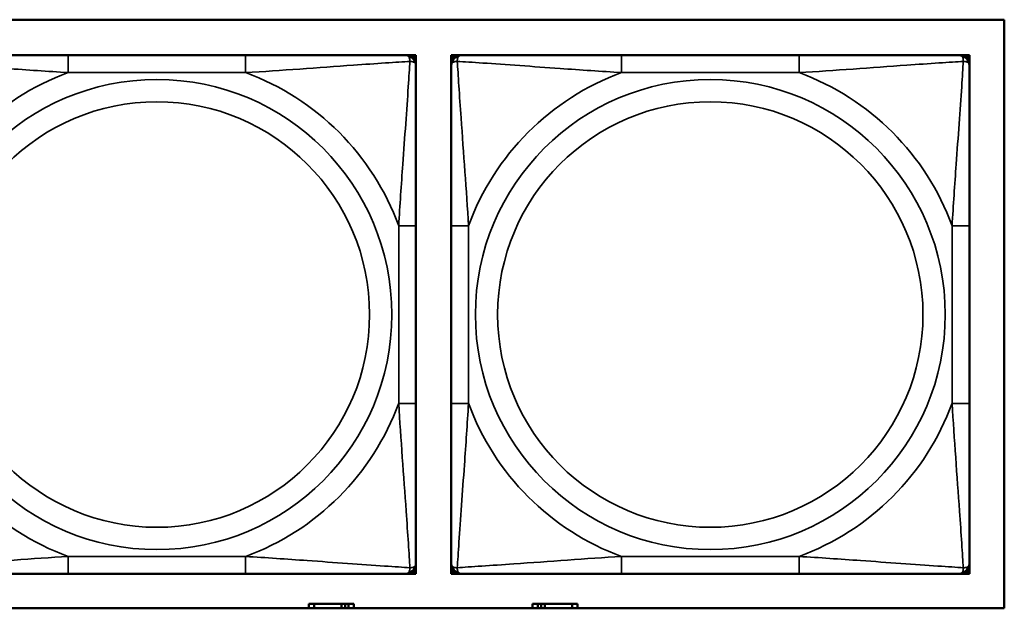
# Model space of a CAD drawing. Header units: inches. Extents: x 0.2 to 58.8, y 1.7 to 68.8.
# Tile 118 of 256: x 29.4 to 30.5, y 53.5 to 54.2. Entities that reach past the tile are written whole.
import ezdxf

# ---------------------------------------------------------------- set-up
doc = ezdxf.new("R2010")
doc.units = ezdxf.units.IN
doc.header["$MEASUREMENT"] = 0
doc.layers.add('Visible (ANSI)', color=7, linetype='Continuous', lineweight=50)
doc.layers.add('Visible Narrow (ANSI)', color=7, linetype='Continuous', lineweight=35)

msp = doc.modelspace()

# ---------------------------------------------------------------- linework, layer by layer
at = {"layer": 'Visible (ANSI)'}
for p, q in [((27.9393, 54.1866), (30.5075, 54.1866)), ((30.5075, 54.1866), (30.5075, 53.516)), ((29.6427, 54.146), (29.4404, 54.146)), ((29.825, 54.146), (29.831, 54.146)), ((29.831, 54.146), (29.8369, 54.146)), ((29.8369, 54.146), (29.8369, 54.1401)), ((29.8771, 54.146), (29.883, 54.146)), ((29.8771, 54.1401), (29.8771, 54.146)), ((29.883, 54.146), (29.8889, 54.146)), ((30.2736, 54.146), (30.0713, 54.146)), ((30.4559, 54.146), (30.4618, 54.146)), ((30.4618, 54.146), (30.4677, 54.146)), ((30.4677, 54.146), (30.4677, 54.1401)), ((29.8369, 54.1401), (29.8369, 54.1342)), ((29.8771, 54.1342), (29.8771, 54.1401)), ((30.4677, 54.1401), (30.4677, 54.1342)), ((29.8369, 53.7495), (29.8369, 53.9518)), ((29.8771, 53.9518), (29.8771, 53.7495)), ((30.4677, 53.7495), (30.4677, 53.9518)), ((29.8369, 53.5672), (29.8369, 53.5613)), ((29.8369, 53.5613), (29.8369, 53.5554)), ((29.8771, 53.5613), (29.8771, 53.5672)), ((29.8771, 53.5554), (29.8771, 53.5613)), ((30.4677, 53.5672), (30.4677, 53.5613)), ((30.4677, 53.5613), (30.4677, 53.5554)), ((29.4404, 53.5554), (29.6427, 53.5554)), ((29.831, 53.5554), (29.825, 53.5554)), ((29.8369, 53.5554), (29.831, 53.5554)), ((29.883, 53.5554), (29.8771, 53.5554)), ((29.8889, 53.5554), (29.883, 53.5554)), ((30.0713, 53.5554), (30.2736, 53.5554)), ((30.4618, 53.5554), (30.4559, 53.5554)), ((30.4677, 53.5554), (30.4618, 53.5554)), ((30.5075, 53.516), (27.9393, 53.516)), ((29.7207, 53.5213), (29.7149, 53.5213)), ((29.7149, 53.5213), (29.7149, 53.516)), ((29.7207, 53.5213), (29.752, 53.5213)), ((29.7207, 53.516), (29.7207, 53.5213)), ((29.752, 53.516), (29.752, 53.5213)), ((29.752, 53.5213), (29.756, 53.5213)), ((29.756, 53.5213), (29.756, 53.516)), ((29.756, 53.5213), (29.76, 53.5213)), ((29.7659, 53.5213), (29.76, 53.5213)), ((29.76, 53.5213), (29.76, 53.516)), ((29.7659, 53.516), (29.7659, 53.5213)), ((29.9757, 53.5213), (29.9699, 53.5213)), ((29.9699, 53.5213), (29.9699, 53.516)), ((29.9757, 53.5213), (29.9797, 53.5213)), ((29.9757, 53.516), (29.9757, 53.5213)), ((29.9797, 53.516), (29.9797, 53.5213)), ((29.9797, 53.5213), (29.9837, 53.5213)), ((29.9837, 53.5213), (29.9837, 53.516)), ((29.9837, 53.5213), (30.015, 53.5213)), ((30.015, 53.5213), (30.015, 53.516)), ((30.0209, 53.5213), (30.015, 53.5213)), ((30.0209, 53.516), (30.0209, 53.5213))]:
    msp.add_line(p, q, dxfattribs=at)
for centre, radius, start, end in [((29.825, 54.1342), 0.0118, 0, 90), ((29.831, 54.1401), 0.00591, 0, 90), ((29.883, 54.1401), 0.00591, 90, 180), ((29.8889, 54.1342), 0.0118, 90, 180), ((30.4559, 54.1342), 0.0118, 0, 90), ((30.4618, 54.1401), 0.00591, 0, 90), ((29.825, 53.5672), 0.0118, 270, 0), ((29.831, 53.5613), 0.00591, 270, 0), ((29.8889, 53.5672), 0.0118, 180, 270), ((29.883, 53.5613), 0.00591, 180, 270), ((30.4559, 53.5672), 0.0118, 270, 0), ((30.4618, 53.5613), 0.00591, 270, 0)]:
    msp.add_arc(centre, radius, start, end, dxfattribs=at)
for points, knots in [([(29.4404, 54.146), (29.4168, 54.146), (29.3928, 54.146), (29.3694, 54.146), (29.3387, 54.146), (29.3079, 54.146), (29.2846, 54.146), (29.2726, 54.146), (29.263, 54.146), (29.2581, 54.146)], [0.2569537, 0.2569537, 0.2569537, 0.2569537, 0.4371919, 0.4371919, 0.4371919, 0.6739428, 0.6739428, 0.6739428, 0.7963818, 0.7963818, 0.7963818, 0.7963818]), ([(29.825, 54.146), (29.8193, 54.146), (29.8068, 54.146), (29.7916, 54.146), (29.7682, 54.146), (29.7391, 54.146), (29.71, 54.146), (29.6878, 54.146), (29.6651, 54.146), (29.6427, 54.146)], [-0.7968224, -0.7968224, -0.7968224, -0.7968224, -0.6514613, -0.6514613, -0.6514613, -0.427691, -0.427691, -0.427691, -0.2569517, -0.2569517, -0.2569517, -0.2569517]), ([(30.0713, 54.146), (30.0476, 54.146), (30.0236, 54.146), (30.0002, 54.146), (29.9696, 54.146), (29.9387, 54.146), (29.9154, 54.146), (29.9034, 54.146), (29.8938, 54.146), (29.8889, 54.146)], [0.2569537, 0.2569537, 0.2569537, 0.2569537, 0.4371919, 0.4371919, 0.4371919, 0.6739428, 0.6739428, 0.6739428, 0.7963818, 0.7963818, 0.7963818, 0.7963818]), ([(30.4559, 54.146), (30.4501, 54.146), (30.4376, 54.146), (30.4224, 54.146), (30.399, 54.146), (30.3699, 54.146), (30.3408, 54.146), (30.3186, 54.146), (30.296, 54.146), (30.2736, 54.146)], [-0.7968224, -0.7968224, -0.7968224, -0.7968224, -0.6514613, -0.6514613, -0.6514613, -0.427691, -0.427691, -0.427691, -0.2569517, -0.2569517, -0.2569517, -0.2569517]), ([(29.8369, 53.9518), (29.8369, 53.9755), (29.8369, 53.9995), (29.8369, 54.0229), (29.8369, 54.0535), (29.8369, 54.0844), (29.8369, 54.1077), (29.8369, 54.1197), (29.8369, 54.1293), (29.8369, 54.1342)], [0.2569537, 0.2569537, 0.2569537, 0.2569537, 0.4371919, 0.4371919, 0.4371919, 0.6739428, 0.6739428, 0.6739428, 0.7963818, 0.7963818, 0.7963818, 0.7963818]), ([(29.8771, 54.1342), (29.8771, 54.1284), (29.8771, 54.1159), (29.8771, 54.1007), (29.8771, 54.0773), (29.8771, 54.0482), (29.8771, 54.0191), (29.8771, 53.9969), (29.8771, 53.9743), (29.8771, 53.9518)], [-0.7968224, -0.7968224, -0.7968224, -0.7968224, -0.6514613, -0.6514613, -0.6514613, -0.427691, -0.427691, -0.427691, -0.2569517, -0.2569517, -0.2569517, -0.2569517]), ([(30.4677, 53.9518), (30.4677, 53.9755), (30.4677, 53.9995), (30.4677, 54.0229), (30.4677, 54.0535), (30.4677, 54.0844), (30.4677, 54.1077), (30.4677, 54.1197), (30.4677, 54.1293), (30.4677, 54.1342)], [0.2569537, 0.2569537, 0.2569537, 0.2569537, 0.4371919, 0.4371919, 0.4371919, 0.6739428, 0.6739428, 0.6739428, 0.7963818, 0.7963818, 0.7963818, 0.7963818]), ([(29.8369, 53.5672), (29.8369, 53.573), (29.8369, 53.5855), (29.8369, 53.6007), (29.8369, 53.6241), (29.8369, 53.6532), (29.8369, 53.6823), (29.8369, 53.7045), (29.8369, 53.7271), (29.8369, 53.7495)], [-0.7968224, -0.7968224, -0.7968224, -0.7968224, -0.6514613, -0.6514613, -0.6514613, -0.427691, -0.427691, -0.427691, -0.2569517, -0.2569517, -0.2569517, -0.2569517]), ([(29.8771, 53.7495), (29.8771, 53.7259), (29.8771, 53.7019), (29.8771, 53.6785), (29.8771, 53.6478), (29.8771, 53.617), (29.8771, 53.5937), (29.8771, 53.5817), (29.8771, 53.5721), (29.8771, 53.5672)], [0.2569537, 0.2569537, 0.2569537, 0.2569537, 0.4371919, 0.4371919, 0.4371919, 0.6739428, 0.6739428, 0.6739428, 0.7963818, 0.7963818, 0.7963818, 0.7963818]), ([(30.4677, 53.5672), (30.4677, 53.573), (30.4677, 53.5855), (30.4677, 53.6007), (30.4677, 53.6241), (30.4677, 53.6532), (30.4677, 53.6823), (30.4677, 53.7045), (30.4677, 53.7271), (30.4677, 53.7495)], [-0.7968224, -0.7968224, -0.7968224, -0.7968224, -0.6514613, -0.6514613, -0.6514613, -0.427691, -0.427691, -0.427691, -0.2569517, -0.2569517, -0.2569517, -0.2569517]), ([(29.2581, 53.5554), (29.2639, 53.5554), (29.2763, 53.5554), (29.2916, 53.5554), (29.315, 53.5554), (29.3441, 53.5554), (29.3732, 53.5554), (29.3954, 53.5554), (29.418, 53.5554), (29.4404, 53.5554)], [-0.7968224, -0.7968224, -0.7968224, -0.7968224, -0.6514613, -0.6514613, -0.6514613, -0.427691, -0.427691, -0.427691, -0.2569517, -0.2569517, -0.2569517, -0.2569517]), ([(29.6427, 53.5554), (29.6664, 53.5554), (29.6904, 53.5554), (29.7137, 53.5554), (29.7444, 53.5554), (29.7753, 53.5554), (29.7985, 53.5554), (29.8106, 53.5554), (29.8202, 53.5554), (29.825, 53.5554)], [0.2569537, 0.2569537, 0.2569537, 0.2569537, 0.4371919, 0.4371919, 0.4371919, 0.6739428, 0.6739428, 0.6739428, 0.7963818, 0.7963818, 0.7963818, 0.7963818]), ([(29.8889, 53.5554), (29.8947, 53.5554), (29.9072, 53.5554), (29.9224, 53.5554), (29.9458, 53.5554), (29.9749, 53.5554), (30.004, 53.5554), (30.0262, 53.5554), (30.0488, 53.5554), (30.0713, 53.5554)], [-0.7968224, -0.7968224, -0.7968224, -0.7968224, -0.6514613, -0.6514613, -0.6514613, -0.427691, -0.427691, -0.427691, -0.2569517, -0.2569517, -0.2569517, -0.2569517]), ([(30.2736, 53.5554), (30.2972, 53.5554), (30.3212, 53.5554), (30.3446, 53.5554), (30.3752, 53.5554), (30.4061, 53.5554), (30.4294, 53.5554), (30.4414, 53.5554), (30.451, 53.5554), (30.4559, 53.5554)], [0.2569537, 0.2569537, 0.2569537, 0.2569537, 0.4371919, 0.4371919, 0.4371919, 0.6739428, 0.6739428, 0.6739428, 0.7963818, 0.7963818, 0.7963818, 0.7963818])]:
    msp.add_open_spline(points, degree=3, knots=knots, dxfattribs=at)
at = {"layer": 'Visible Narrow (ANSI)'}
for p, q in [((29.4404, 54.146), (29.4404, 54.1263)), ((29.6427, 54.146), (29.6427, 54.1263)), ((30.0713, 54.146), (30.0713, 54.1263)), ((30.2736, 54.146), (30.2736, 54.1263)), ((29.4404, 54.1263), (29.6427, 54.1263)), ((30.0713, 54.1263), (30.2736, 54.1263)), ((29.8172, 53.9518), (29.8172, 53.7495)), ((29.8369, 53.9518), (29.8172, 53.9518)), ((29.8771, 53.9518), (29.8968, 53.9518)), ((29.8968, 53.7495), (29.8968, 53.9518)), ((30.448, 53.9518), (30.448, 53.7495)), ((30.4677, 53.9518), (30.448, 53.9518)), ((29.8369, 53.7495), (29.8172, 53.7495)), ((29.8771, 53.7495), (29.8968, 53.7495)), ((30.4677, 53.7495), (30.448, 53.7495)), ((29.6427, 53.5751), (29.4404, 53.5751)), ((29.4404, 53.5554), (29.4404, 53.5751)), ((29.6427, 53.5554), (29.6427, 53.5751)), ((30.2736, 53.5751), (30.0713, 53.5751)), ((30.0713, 53.5554), (30.0713, 53.5751)), ((30.2736, 53.5554), (30.2736, 53.5751))]:
    msp.add_line(p, q, dxfattribs=at)
for centre, radius in [((29.5416, 53.8507), 0.2678), ((30.1724, 53.8507), 0.2678), ((29.5416, 53.8507), 0.2424), ((30.1724, 53.8507), 0.2424)]:
    msp.add_circle(centre, radius, dxfattribs=at)
for centre, start, end in [((29.5416, 53.8507), 110.1547, 159.8453), ((29.5416, 53.8507), 20.1547, 69.8453), ((30.1724, 53.8507), 110.1547, 159.8453), ((30.1724, 53.8507), 20.1547, 69.8453), ((29.5416, 53.8507), 200.1547, 249.8453), ((29.5416, 53.8507), 290.1547, 339.8453), ((30.1724, 53.8507), 200.1547, 249.8453), ((30.1724, 53.8507), 290.1547, 339.8453)]:
    msp.add_arc(centre, 0.2936, start, end, dxfattribs=at)
for points, knots in [([(29.825, 54.146), (29.8256, 54.146), (29.8261, 54.1459), (29.827, 54.1456), (29.8274, 54.1455), (29.8279, 54.1451), (29.8281, 54.1449), (29.8285, 54.1446), (29.8286, 54.1445), (29.8289, 54.1441), (29.8291, 54.1437), (29.8295, 54.1428), (29.8297, 54.1422), (29.83, 54.1407), (29.83, 54.14), (29.83, 54.1391)], [-0.0532704, -0.0532704, -0.0532704, -0.0532704, -0.04377373, -0.04377373, -0.03521335, -0.03521335, -0.02986312, -0.02986312, -0.02651922, -0.02651922, -0.01983142, -0.01983142, -0.00913095, -0.00913095, 0.00023197, 0.00023197, 0.00023197, 0.00023197]), ([(29.884, 54.1391), (29.884, 54.14), (29.884, 54.1407), (29.8842, 54.1422), (29.8844, 54.1428), (29.8849, 54.1437), (29.8851, 54.1441), (29.8854, 54.1445), (29.8855, 54.1446), (29.8858, 54.1449), (29.886, 54.1451), (29.8866, 54.1455), (29.887, 54.1456), (29.8879, 54.1459), (29.8884, 54.146), (29.8889, 54.146)], [-0.00023197, -0.00023197, -0.00023197, -0.00023197, 0.00913095, 0.00913095, 0.01983142, 0.01983142, 0.02651922, 0.02651922, 0.02986312, 0.02986312, 0.03521335, 0.03521335, 0.04377373, 0.04377373, 0.0532704, 0.0532704, 0.0532704, 0.0532704]), ([(30.4559, 54.146), (30.4564, 54.146), (30.4569, 54.1459), (30.4578, 54.1456), (30.4582, 54.1455), (30.4588, 54.1451), (30.459, 54.1449), (30.4593, 54.1446), (30.4594, 54.1445), (30.4597, 54.1441), (30.4599, 54.1437), (30.4604, 54.1428), (30.4606, 54.1422), (30.4608, 54.1407), (30.4608, 54.14), (30.4608, 54.1391)], [-0.0532704, -0.0532704, -0.0532704, -0.0532704, -0.04377373, -0.04377373, -0.03521335, -0.03521335, -0.02986312, -0.02986312, -0.02651922, -0.02651922, -0.01983142, -0.01983142, -0.00913095, -0.00913095, 0.00023197, 0.00023197, 0.00023197, 0.00023197]), ([(29.2532, 54.1391), (29.2608, 54.1386), (29.2708, 54.138), (29.3079, 54.1355), (29.3396, 54.1332), (29.3938, 54.1293), (29.4171, 54.1277), (29.4404, 54.1263)], [-0.7478145, -0.7478145, -0.7478145, -0.7478145, -0.6493253, -0.6493253, -0.427691, -0.427691, -0.2569537, -0.2569537, -0.2569537, -0.2569537]), ([(29.6427, 54.1263), (29.6832, 54.1287), (29.7256, 54.132), (29.7912, 54.1366), (29.8156, 54.1382), (29.83, 54.1391)], [0.2569517, 0.2569517, 0.2569517, 0.2569517, 0.5559983, 0.5559983, 0.7482818, 0.7482818, 0.7482818, 0.7482818]), ([(29.83, 54.1391), (29.8295, 54.1315), (29.8289, 54.1215), (29.8264, 54.0844), (29.8241, 54.0527), (29.8202, 53.9984), (29.8186, 53.9752), (29.8172, 53.9518)], [-0.7478145, -0.7478145, -0.7478145, -0.7478145, -0.6493253, -0.6493253, -0.427691, -0.427691, -0.2569537, -0.2569537, -0.2569537, -0.2569537]), ([(29.83, 54.1391), (29.8308, 54.1391), (29.8316, 54.1391), (29.833, 54.1389), (29.8337, 54.1386), (29.8346, 54.1382), (29.8349, 54.138), (29.8354, 54.1377), (29.8355, 54.1376), (29.8358, 54.1373), (29.836, 54.137), (29.8364, 54.1365), (29.8365, 54.1361), (29.8368, 54.1352), (29.8369, 54.1347), (29.8369, 54.1342)], [-0.00023197, -0.00023197, -0.00023197, -0.00023197, 0.00913095, 0.00913095, 0.01983142, 0.01983142, 0.02651922, 0.02651922, 0.02986312, 0.02986312, 0.03521335, 0.03521335, 0.04377373, 0.04377373, 0.0532704, 0.0532704, 0.0532704, 0.0532704]), ([(29.8771, 54.1342), (29.8771, 54.1347), (29.8772, 54.1352), (29.8774, 54.1361), (29.8776, 54.1365), (29.878, 54.137), (29.8782, 54.1373), (29.8785, 54.1376), (29.8786, 54.1377), (29.879, 54.138), (29.8794, 54.1382), (29.8803, 54.1386), (29.8809, 54.1389), (29.8824, 54.1391), (29.8831, 54.1391), (29.884, 54.1391)], [-0.0532704, -0.0532704, -0.0532704, -0.0532704, -0.04377373, -0.04377373, -0.03521335, -0.03521335, -0.02986312, -0.02986312, -0.02651922, -0.02651922, -0.01983142, -0.01983142, -0.00913095, -0.00913095, 0.00023197, 0.00023197, 0.00023197, 0.00023197]), ([(29.884, 54.1391), (29.8916, 54.1386), (29.9016, 54.138), (29.9387, 54.1355), (29.9704, 54.1332), (30.0247, 54.1293), (30.0479, 54.1277), (30.0713, 54.1263)], [-0.7478145, -0.7478145, -0.7478145, -0.7478145, -0.6493253, -0.6493253, -0.427691, -0.427691, -0.2569537, -0.2569537, -0.2569537, -0.2569537]), ([(29.8968, 53.9518), (29.8944, 53.9923), (29.8911, 54.0347), (29.8865, 54.1003), (29.8849, 54.1248), (29.884, 54.1391)], [0.2569517, 0.2569517, 0.2569517, 0.2569517, 0.5559983, 0.5559983, 0.7482818, 0.7482818, 0.7482818, 0.7482818]), ([(30.2736, 54.1263), (30.314, 54.1287), (30.3564, 54.132), (30.422, 54.1366), (30.4465, 54.1382), (30.4608, 54.1391)], [0.2569517, 0.2569517, 0.2569517, 0.2569517, 0.5559983, 0.5559983, 0.7482818, 0.7482818, 0.7482818, 0.7482818]), ([(30.4608, 54.1391), (30.4603, 54.1315), (30.4597, 54.1215), (30.4572, 54.0844), (30.4549, 54.0527), (30.451, 53.9984), (30.4494, 53.9752), (30.448, 53.9518)], [-0.7478145, -0.7478145, -0.7478145, -0.7478145, -0.6493253, -0.6493253, -0.427691, -0.427691, -0.2569537, -0.2569537, -0.2569537, -0.2569537]), ([(30.4608, 54.1391), (30.4617, 54.1391), (30.4624, 54.1391), (30.4639, 54.1389), (30.4645, 54.1386), (30.4654, 54.1382), (30.4658, 54.138), (30.4662, 54.1377), (30.4663, 54.1376), (30.4666, 54.1373), (30.4668, 54.137), (30.4672, 54.1365), (30.4674, 54.1361), (30.4676, 54.1352), (30.4677, 54.1347), (30.4677, 54.1342)], [-0.00023197, -0.00023197, -0.00023197, -0.00023197, 0.00913095, 0.00913095, 0.01983142, 0.01983142, 0.02651922, 0.02651922, 0.02986312, 0.02986312, 0.03521335, 0.03521335, 0.04377373, 0.04377373, 0.0532704, 0.0532704, 0.0532704, 0.0532704]), ([(29.8172, 53.7495), (29.8196, 53.7091), (29.8229, 53.6667), (29.8275, 53.601), (29.8291, 53.5766), (29.83, 53.5623)], [0.2569517, 0.2569517, 0.2569517, 0.2569517, 0.5559983, 0.5559983, 0.7482818, 0.7482818, 0.7482818, 0.7482818]), ([(29.884, 53.5623), (29.8845, 53.5699), (29.8851, 53.5799), (29.8876, 53.617), (29.8899, 53.6487), (29.8938, 53.7029), (29.8954, 53.7262), (29.8968, 53.7495)], [-0.7478145, -0.7478145, -0.7478145, -0.7478145, -0.6493253, -0.6493253, -0.427691, -0.427691, -0.2569537, -0.2569537, -0.2569537, -0.2569537]), ([(30.448, 53.7495), (30.4504, 53.7091), (30.4537, 53.6667), (30.4583, 53.601), (30.4599, 53.5766), (30.4608, 53.5623)], [0.2569517, 0.2569517, 0.2569517, 0.2569517, 0.5559983, 0.5559983, 0.7482818, 0.7482818, 0.7482818, 0.7482818]), ([(29.4404, 53.5751), (29.4, 53.5727), (29.3576, 53.5694), (29.2919, 53.5648), (29.2675, 53.5632), (29.2532, 53.5623)], [0.2569517, 0.2569517, 0.2569517, 0.2569517, 0.5559983, 0.5559983, 0.7482818, 0.7482818, 0.7482818, 0.7482818]), ([(29.83, 53.5623), (29.8224, 53.5628), (29.8123, 53.5634), (29.7753, 53.5659), (29.7436, 53.5682), (29.6893, 53.5721), (29.6661, 53.5737), (29.6427, 53.5751)], [-0.7478145, -0.7478145, -0.7478145, -0.7478145, -0.6493253, -0.6493253, -0.427691, -0.427691, -0.2569537, -0.2569537, -0.2569537, -0.2569537]), ([(30.0713, 53.5751), (30.0308, 53.5727), (29.9884, 53.5694), (29.9228, 53.5648), (29.8983, 53.5632), (29.884, 53.5623)], [0.2569517, 0.2569517, 0.2569517, 0.2569517, 0.5559983, 0.5559983, 0.7482818, 0.7482818, 0.7482818, 0.7482818]), ([(30.4608, 53.5623), (30.4532, 53.5628), (30.4432, 53.5634), (30.4061, 53.5659), (30.3744, 53.5682), (30.3202, 53.5721), (30.2969, 53.5737), (30.2736, 53.5751)], [-0.7478145, -0.7478145, -0.7478145, -0.7478145, -0.6493253, -0.6493253, -0.427691, -0.427691, -0.2569537, -0.2569537, -0.2569537, -0.2569537]), ([(29.83, 53.5623), (29.83, 53.5614), (29.83, 53.5607), (29.8297, 53.5592), (29.8295, 53.5586), (29.8291, 53.5576), (29.8289, 53.5573), (29.8286, 53.5569), (29.8285, 53.5568), (29.8281, 53.5565), (29.8279, 53.5563), (29.8274, 53.5559), (29.827, 53.5557), (29.8261, 53.5555), (29.8256, 53.5554), (29.825, 53.5554)], [-0.00023197, -0.00023197, -0.00023197, -0.00023197, 0.00913095, 0.00913095, 0.01983142, 0.01983142, 0.02651922, 0.02651922, 0.02986312, 0.02986312, 0.03521335, 0.03521335, 0.04377373, 0.04377373, 0.0532704, 0.0532704, 0.0532704, 0.0532704]), ([(29.8369, 53.5672), (29.8369, 53.5667), (29.8368, 53.5662), (29.8365, 53.5653), (29.8364, 53.5649), (29.836, 53.5643), (29.8358, 53.5641), (29.8355, 53.5638), (29.8354, 53.5637), (29.8349, 53.5634), (29.8346, 53.5632), (29.8337, 53.5627), (29.833, 53.5625), (29.8316, 53.5623), (29.8308, 53.5623), (29.83, 53.5623)], [-0.0532704, -0.0532704, -0.0532704, -0.0532704, -0.04377373, -0.04377373, -0.03521335, -0.03521335, -0.02986312, -0.02986312, -0.02651922, -0.02651922, -0.01983142, -0.01983142, -0.00913095, -0.00913095, 0.00023197, 0.00023197, 0.00023197, 0.00023197]), ([(29.884, 53.5623), (29.8831, 53.5623), (29.8824, 53.5623), (29.8809, 53.5625), (29.8803, 53.5627), (29.8794, 53.5632), (29.879, 53.5634), (29.8786, 53.5637), (29.8785, 53.5638), (29.8782, 53.5641), (29.878, 53.5643), (29.8776, 53.5649), (29.8774, 53.5653), (29.8772, 53.5662), (29.8771, 53.5667), (29.8771, 53.5672)], [-0.00023197, -0.00023197, -0.00023197, -0.00023197, 0.00913095, 0.00913095, 0.01983142, 0.01983142, 0.02651922, 0.02651922, 0.02986312, 0.02986312, 0.03521335, 0.03521335, 0.04377373, 0.04377373, 0.0532704, 0.0532704, 0.0532704, 0.0532704]), ([(29.8889, 53.5554), (29.8884, 53.5554), (29.8879, 53.5555), (29.887, 53.5557), (29.8866, 53.5559), (29.886, 53.5563), (29.8858, 53.5565), (29.8855, 53.5568), (29.8854, 53.5569), (29.8851, 53.5573), (29.8849, 53.5576), (29.8844, 53.5586), (29.8842, 53.5592), (29.884, 53.5607), (29.884, 53.5614), (29.884, 53.5623)], [-0.0532704, -0.0532704, -0.0532704, -0.0532704, -0.04377373, -0.04377373, -0.03521335, -0.03521335, -0.02986312, -0.02986312, -0.02651922, -0.02651922, -0.01983142, -0.01983142, -0.00913095, -0.00913095, 0.00023197, 0.00023197, 0.00023197, 0.00023197]), ([(30.4608, 53.5623), (30.4608, 53.5614), (30.4608, 53.5607), (30.4606, 53.5592), (30.4604, 53.5586), (30.4599, 53.5576), (30.4597, 53.5573), (30.4594, 53.5569), (30.4593, 53.5568), (30.459, 53.5565), (30.4588, 53.5563), (30.4582, 53.5559), (30.4578, 53.5557), (30.4569, 53.5555), (30.4564, 53.5554), (30.4559, 53.5554)], [-0.00023197, -0.00023197, -0.00023197, -0.00023197, 0.00913095, 0.00913095, 0.01983142, 0.01983142, 0.02651922, 0.02651922, 0.02986312, 0.02986312, 0.03521335, 0.03521335, 0.04377373, 0.04377373, 0.0532704, 0.0532704, 0.0532704, 0.0532704]), ([(30.4677, 53.5672), (30.4677, 53.5667), (30.4676, 53.5662), (30.4674, 53.5653), (30.4672, 53.5649), (30.4668, 53.5643), (30.4666, 53.5641), (30.4663, 53.5638), (30.4662, 53.5637), (30.4658, 53.5634), (30.4654, 53.5632), (30.4645, 53.5627), (30.4639, 53.5625), (30.4624, 53.5623), (30.4617, 53.5623), (30.4608, 53.5623)], [-0.0532704, -0.0532704, -0.0532704, -0.0532704, -0.04377373, -0.04377373, -0.03521335, -0.03521335, -0.02986312, -0.02986312, -0.02651922, -0.02651922, -0.01983142, -0.01983142, -0.00913095, -0.00913095, 0.00023197, 0.00023197, 0.00023197, 0.00023197])]:
    msp.add_open_spline(points, degree=3, knots=knots, dxfattribs=at)

doc.saveas('drawing.dxf')
